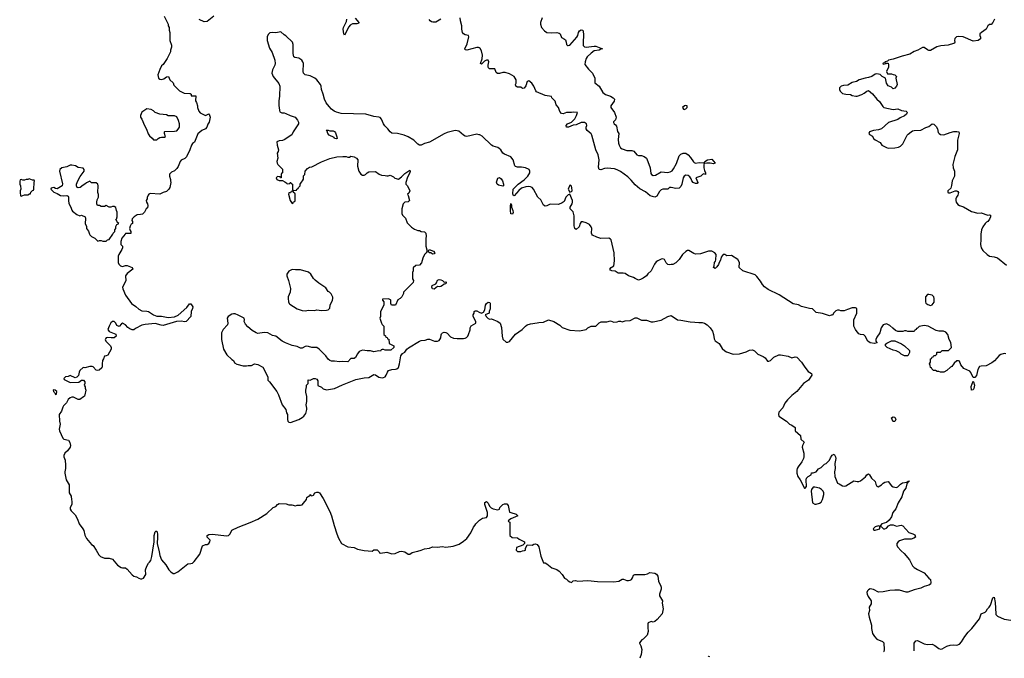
# Model space of a CAD drawing. Header units: inches. Extents: x 2528705 to 2676837, y 911742 to 1023252.
# Tile 113 of 143: x 2644372 to 2656433, y 914805 to 922625. Entities that reach past the tile are written whole.
import ezdxf

# ---------------------------------------------------------------- set-up
doc = ezdxf.new("R2010")
doc.units = ezdxf.units.IN
doc.header["$MEASUREMENT"] = 0
for name, color, linetype in [('C6941', 7, 'Continuous'), ('C6942', 7, 'Continuous'), ('C6951', 7, 'Continuous'), ('C6952', 7, 'Continuous')]:
    doc.layers.add(name, color=color, linetype=linetype)

msp = doc.modelspace()

# ---------------------------------------------------------------- linework, layer by layer
at = {"layer": 'C6941', "color": 5}
for points, elevation in [([(2645665, 920000), (2645625, 919950), (2645611, 919910), (2645612, 919872), (2645631, 919850), (2645631, 919830), (2645625, 919810), (2645585, 919750), (2645578, 919730), (2645578, 919650), (2645585, 919630), (2645605, 919610), (2645630, 919604), (2645670, 919616), (2645690, 919615), (2645751, 919591), (2645758, 919570), (2645690, 919517), (2645668, 919490), (2645671, 919429), (2645631, 919350), (2645635, 919330), (2645670, 919251), (2645740, 919150), (2645793, 919113), (2645830, 919079), (2645870, 919058), (2645930, 919056), (2645950, 919050), (2646011, 919010), (2646050, 918996), (2646110, 918994), (2646190, 918980), (2646270, 918985), (2646315, 919005), (2646420, 919100), (2646450, 919145), (2646470, 919145), (2646494, 919110), (2646490, 919090), (2646473, 919050), (2646468, 918990), (2646410, 918929), (2646393, 918927), (2646350, 918934), (2646291, 918929), (2646130, 918882), (2646104, 918884), (2646030, 918905), (2645908, 918892), (2645870, 918884), (2645790, 918844), (2645770, 918829), (2645749, 918829), (2645720, 918840), (2645696, 918856), (2645668, 918890), (2645633, 918907), (2645620, 918900), (2645590, 918869), (2645562, 918882), (2645549, 918910), (2645530, 918929), (2645510, 918929), (2645490, 918914), (2645467, 918870), (2645452, 918830), (2645466, 918806), (2645550, 918774), (2645552, 918750), (2645531, 918729), (2645491, 918729), (2645450, 918735), (2645431, 918729), (2645423, 918717), (2645421, 918710), (2645427, 918690), (2645485, 918630), (2645492, 918610), (2645492, 918592), (2645450, 918518), (2645430, 918508), (2645410, 918506), (2645398, 918470), (2645387, 918453), (2645381, 918410), (2645384, 918376), (2645377, 918363), (2645345, 918335), (2645330, 918329), (2645310, 918335), (2645270, 918375), (2645258, 918378), (2645230, 918379), (2645170, 918362), (2645150, 918366), (2645110, 918328), (2645101, 918310), (2645091, 918269), (2645073, 918247), (2645050, 918238), (2644990, 918268), (2644965, 918255), (2644934, 918250), (2644914, 918230), (2644918, 918218), (2644990, 918182), (2645095, 918185), (2645128, 918212), (2645154, 918210), (2645171, 918190), (2645171, 918169), (2645162, 918150), (2645172, 918130), (2645173, 918113), (2645182, 918090), (2645171, 918030), (2645166, 918014), (2645155, 918005), (2645110, 917974), (2645090, 917974), (2645030, 918002), (2645010, 918002), (2644990, 917995), (2644965, 917975), (2644945, 917935), (2644910, 917898), (2644900, 917880), (2644885, 917830), (2644856, 917790), (2644859, 917710), (2644867, 917670), (2644855, 917610), (2644859, 917590), (2644902, 917502), (2644914, 917490), (2644970, 917478), (2644987, 917447), (2644995, 917410), (2644990, 917390), (2644956, 917344), (2644923, 917317), (2644911, 917290), (2644912, 917270), (2644931, 917230), (2644935, 917170), (2644934, 917130), (2644923, 917090), (2644923, 917070), (2644941, 916990), (2644976, 916930), (2644978, 916830), (2645002, 916790), (2645005, 916745), (2645012, 916730), (2645012, 916690), (2644992, 916650), (2644992, 916630), (2645002, 916610), (2645050, 916562), (2645079, 916510), (2645099, 916450), (2645147, 916390), (2645156, 916370), (2645170, 916312), (2645191, 916270), (2645250, 916198), (2645270, 916185), (2645310, 916131), (2645343, 916070), (2645361, 916050), (2645410, 916031), (2645470, 916031), (2645510, 916018), (2645570, 915945), (2645616, 915916), (2645630, 915911), (2645670, 915911), (2645690, 915898), (2645750, 915825), (2645770, 915811), (2645802, 915802), (2645830, 915786), (2645850, 915778), (2645870, 915778), (2645890, 915786), (2645919, 915830), (2645915, 915890), (2645930, 915934), (2645948, 915970), (2645960, 915980), (2645977, 916003), (2645992, 916050), (2646001, 916130), (2646021, 916230), (2646020, 916310), (2646030, 916354), (2646040, 916360), (2646050, 916362), (2646058, 916330), (2646062, 916290), (2646054, 916210), (2646082, 916110), (2646090, 916062), (2646110, 916012), (2646161, 915950), (2646198, 915890), (2646223, 915863), (2646250, 915845), (2646270, 915845), (2646310, 915865), (2646430, 915961), (2646470, 915965), (2646490, 915971), (2646509, 915990), (2646578, 916082), (2646610, 916182), (2646650, 916198), (2646670, 916198), (2646689, 916211), (2646702, 916230), (2646704, 916250), (2646669, 916290), (2646668, 916310), (2646690, 916319), (2646730, 916323), (2646910, 916305), (2646931, 916309), (2646949, 916330), (2646970, 916375), (2647050, 916410), (2647194, 916466), (2647290, 916510), (2647401, 916579), (2647478, 916650), (2647510, 916665), (2647529, 916690), (2647550, 916701), (2647635, 916695), (2647670, 916685), (2647704, 916684), (2647750, 916672), (2647770, 916682), (2647810, 916678), (2647830, 916685), (2647850, 916705), (2647884, 916750), (2647890, 916772), (2647910, 916792), (2647926, 916794), (2647930, 916812), (2647938, 916798), (2647950, 916794), (2647970, 916802), (2647988, 916830), (2648010, 916841), (2648030, 916839), (2648045, 916830), (2648090, 916762), (2648170, 916602), (2648191, 916551), (2648223, 916430), (2648256, 916330), (2648277, 916277), (2648312, 916212), (2648390, 916171), (2648470, 916163), (2648510, 916143), (2648590, 916125), (2648690, 916118), (2648710, 916132), (2648750, 916132), (2648774, 916110), (2648778, 916098), (2648790, 916094), (2648870, 916106), (2648930, 916083), (2648970, 916088), (2649026, 916114), (2649050, 916115), (2649090, 916107), (2649130, 916081), (2649150, 916081), (2649181, 916099), (2649227, 916113), (2649250, 916115), (2649290, 916127), (2649330, 916146), (2649390, 916155), (2649430, 916171), (2649490, 916166), (2649546, 916174), (2649590, 916166), (2649683, 916177), (2649757, 916203), (2649810, 916238), (2649849, 916271), (2649898, 916342), (2649929, 916411), (2649949, 916431), (2649958, 916450), (2650000, 916494)], 40), ([(2645228, 920000), (2645232, 919992), (2645252, 919972), (2645294, 919950), (2645330, 919914), (2645350, 919922), (2645370, 919922), (2645390, 919912), (2645430, 919914), (2645449, 919931), (2645470, 919934), (2645512, 920000)], 40), ([(2649348, 920000), (2649351, 919990), (2649345, 919930), (2649348, 919850), (2649362, 919790), (2649352, 919770), (2649332, 919750), (2649310, 919706), (2649294, 919646), (2649270, 919618), (2649224, 919616), (2649193, 919587), (2649192, 919550), (2649182, 919530), (2649182, 919450), (2649194, 919430), (2649193, 919407), (2649074, 919290), (2649074, 919270), (2649064, 919256), (2649054, 919230), (2649034, 919210), (2649005, 919195), (2648974, 919130), (2648926, 919130), (2648918, 919150), (2648918, 919190), (2648915, 919195), (2648890, 919208), (2648818, 919202), (2648814, 919190), (2648832, 919170), (2648832, 919130), (2648792, 919050), (2648791, 918990), (2648785, 918970), (2648802, 918910), (2648812, 918892), (2648831, 918871), (2648834, 918770), (2648853, 918753), (2648858, 918738), (2648873, 918733), (2648878, 918718), (2648893, 918713), (2648898, 918658), (2648954, 918630), (2648954, 918610), (2648920, 918580), (2648850, 918578), (2648830, 918586), (2648810, 918586), (2648798, 918582), (2648790, 918566), (2648770, 918568), (2648710, 918559), (2648670, 918569), (2648630, 918569), (2648570, 918579), (2648530, 918562), (2648508, 918532), (2648485, 918490), (2648470, 918475), (2648430, 918475), (2648390, 918435), (2648330, 918439), (2648290, 918434), (2648230, 918444), (2648190, 918444), (2648169, 918450), (2648149, 918469), (2648122, 918510), (2648039, 918590), (2648010, 918609), (2647950, 918609), (2647910, 918624), (2647890, 918626), (2647870, 918623), (2647830, 918601), (2647810, 918604), (2647770, 918622), (2647710, 918634), (2647629, 918669), (2647589, 918689), (2647510, 918749), (2647470, 918759), (2647412, 918792), (2647365, 918795), (2647290, 918782), (2647269, 918789), (2647219, 918819), (2647165, 918865), (2647138, 918898), (2647123, 918930), (2647126, 918950), (2647121, 918970), (2647050, 919007), (2647010, 919022), (2646990, 919024), (2646970, 919019), (2646925, 918990), (2646913, 918970), (2646923, 918910), (2646917, 918890), (2646863, 918830), (2646844, 918790), (2646842, 918710), (2646870, 918592), (2646910, 918522), (2646970, 918462), (2646990, 918452), (2647005, 918425), (2647030, 918405), (2647110, 918385), (2647150, 918385), (2647170, 918391), (2647210, 918392), (2647250, 918411), (2647290, 918402), (2647351, 918371), (2647411, 918251), (2647412, 918210), (2647431, 918191), (2647521, 918070), (2647541, 918030), (2647586, 917910), (2647632, 917850), (2647642, 917810), (2647652, 917790), (2647652, 917730), (2647658, 917710), (2647670, 917698), (2647690, 917691), (2647790, 917731), (2647830, 917753), (2647853, 917770), (2647876, 917804), (2647890, 917850), (2647889, 917869), (2647881, 917910), (2647889, 917950), (2647889, 918010), (2647876, 918064), (2647875, 918090), (2647886, 918130), (2647886, 918150), (2647906, 918170), (2647906, 918214), (2647930, 918212), (2647970, 918231), (2647990, 918231), (2648010, 918222), (2648024, 918204), (2648022, 918150), (2648025, 918145), (2648070, 918125), (2648090, 918106), (2648130, 918091), (2648230, 918110), (2648325, 918155), (2648490, 918218), (2648590, 918239), (2648650, 918245), (2648710, 918280), (2648730, 918275), (2648772, 918248), (2648810, 918240), (2648830, 918243), (2648847, 918253), (2648861, 918270), (2648876, 918310), (2648890, 918331), (2648930, 918343), (2648974, 918346), (2648990, 918351), (2649010, 918367), (2649025, 918410), (2649042, 918510), (2649062, 918538), (2649090, 918552), (2649115, 918590), (2649133, 918607), (2649270, 918687), (2649290, 918695), (2649339, 918701), (2649370, 918711), (2649390, 918711), (2649454, 918690), (2649490, 918687), (2649510, 918698), (2649519, 918710), (2649529, 918730), (2649534, 918766), (2649540, 918780), (2649550, 918792), (2649570, 918798), (2649590, 918796), (2649610, 918786), (2649650, 918743), (2649686, 918726), (2649730, 918719), (2649810, 918720), (2649830, 918725), (2649846, 918734), (2649861, 918750), (2649870, 918770), (2649888, 918828), (2649888, 918852), (2649902, 918878), (2649958, 918910), (2649958, 918930), (2649928, 918990), (2649928, 919010), (2649938, 919030), (2649938, 919050), (2649950, 919058), (2649970, 919058), (2650000, 919045)], 60)]:
    msp.add_lwpolyline(points, dxfattribs=dict(at, elevation=elevation))
for points, elevation in [([(2649430, 919755), (2649410, 919769), (2649389, 919769), (2649378, 919790), (2649389, 919811), (2649442, 919790), (2649458, 919770), (2649450, 919758)], 60), ([(2647710, 919565), (2647670, 919545), (2647644, 919510), (2647644, 919490), (2647665, 919430), (2647688, 919332), (2647684, 919290), (2647662, 919230), (2647659, 919210), (2647663, 919170), (2647671, 919150), (2647680, 919140), (2647770, 919083), (2647830, 919062), (2647870, 919060), (2647910, 919067), (2647983, 919063), (2648010, 919071), (2648070, 919064), (2648130, 919067), (2648149, 919071), (2648170, 919094), (2648174, 919130), (2648202, 919190), (2648209, 919210), (2648208, 919228), (2648188, 919268), (2648168, 919288), (2648150, 919298), (2648120, 919340), (2648099, 919359), (2648037, 919397), (2647990, 919434), (2647970, 919455), (2647939, 919510), (2647910, 919535), (2647810, 919562), (2647750, 919560)], 60), ([(2649570, 919412), (2649590, 919414), (2649594, 919410), (2649591, 919389), (2649570, 919388), (2649551, 919369), (2649530, 919359), (2649510, 919355), (2649490, 919358), (2649450, 919324), (2649429, 919330), (2649419, 919350), (2649424, 919370), (2649469, 919391), (2649479, 919401), (2649490, 919434), (2649510, 919442), (2649530, 919438), (2649551, 919431)], 60), ([(2644786, 918094), (2644782, 918090), (2644785, 918070), (2644798, 918058), (2644810, 918034), (2644822, 918038), (2644826, 918070), (2644806, 918090)], 40)]:
    msp.add_lwpolyline(points, close=True, dxfattribs=dict(at, elevation=elevation))
at = {"layer": 'C6942', "color": 5}
for points, elevation in [([(2646142, 922670), (2646192, 922572), (2646192, 922550), (2646202, 922530), (2646204, 922496), (2646212, 922468), (2646212, 922370), (2646231, 922311), (2646232, 922290), (2646218, 922250), (2646218, 922230), (2646178, 922150), (2646130, 922078), (2646110, 922058), (2646087, 922013), (2646066, 921950), (2646071, 921910), (2646090, 921896), (2646110, 921891), (2646138, 921902), (2646170, 921925), (2646194, 921930), (2646212, 921890), (2646251, 921851), (2646262, 921822), (2646330, 921752), (2646385, 921725), (2646460, 921720), (2646472, 921712), (2646474, 921694), (2646530, 921692), (2646526, 921630), (2646538, 921610), (2646551, 921570), (2646551, 921550), (2646566, 921506), (2646584, 921484), (2646647, 921453), (2646690, 921472), (2646694, 921470), (2646705, 921430), (2646691, 921370), (2646675, 921345), (2646665, 921310), (2646650, 921289), (2646602, 921270), (2646554, 921226), (2646515, 921125), (2646490, 921108), (2646478, 921090), (2646456, 921030), (2646414, 920946), (2646394, 920926), (2646350, 920904), (2646336, 920890), (2646314, 920826), (2646298, 920802), (2646270, 920775), (2646230, 920758), (2646206, 920734), (2646205, 920710), (2646218, 920670), (2646218, 920650), (2646225, 920630), (2646211, 920570), (2646198, 920550), (2646170, 920522), (2646130, 920509), (2646090, 920489), (2645970, 920495), (2645952, 920488), (2645944, 920476), (2645933, 920447), (2645932, 920430), (2645922, 920410), (2645925, 920390), (2645938, 920370), (2645942, 920350), (2645938, 920322), (2645922, 920310), (2645902, 920270), (2645875, 920245), (2645850, 920238), (2645810, 920235), (2645774, 920210), (2645750, 920186), (2645745, 920165), (2645752, 920152), (2645754, 920130), (2645738, 920122), (2645724, 920096), (2645718, 920070), (2645724, 920044), (2645732, 920030), (2645732, 920008), (2645670, 920006), (2645665, 920000)], 40), ([(2646750, 922669), (2646670, 922602), (2646630, 922598), (2646570, 922626)], 40), ([(2648483, 922643), (2648528, 922590), (2648521, 922579), (2648505, 922575), (2648450, 922574), (2648421, 922559), (2648403, 922537), (2648350, 922434), (2648341, 922450), (2648335, 922510), (2648338, 922530), (2648376, 922604), (2648381, 922630)], 40), ([(2650000, 922279), (2649990, 922283), (2649970, 922284), (2649850, 922253), (2649830, 922257), (2649826, 922270), (2649854, 922330), (2649875, 922415), (2649868, 922430), (2649830, 922438), (2649810, 922451), (2649794, 922470), (2649787, 922507), (2649788, 922550), (2649771, 922610), (2649767, 922647)], 40), ([(2649531, 922630), (2649470, 922596), (2649434, 922594), (2649418, 922598), (2649398, 922610), (2649389, 922629)], 40), ([(2650000, 921217), (2649970, 921224), (2649850, 921196), (2649830, 921199), (2649810, 921209), (2649750, 921260), (2649710, 921267), (2649690, 921265), (2649610, 921243), (2649573, 921227), (2649390, 921127), (2649330, 921110), (2649290, 921090), (2649270, 921089), (2649250, 921101), (2649199, 921150), (2649130, 921191), (2649082, 921210), (2648998, 921230), (2648930, 921234), (2648911, 921251), (2648882, 921290), (2648845, 921325), (2648829, 921349), (2648805, 921405), (2648786, 921426), (2648773, 921433), (2648710, 921439), (2648610, 921470), (2648310, 921476), (2648252, 921492), (2648225, 921505), (2648190, 921529), (2648162, 921562), (2648128, 921608), (2648105, 921650), (2648091, 921711), (2648067, 921770), (2648063, 921810), (2648056, 921830), (2648013, 921890), (2647989, 921910), (2647930, 921938), (2647870, 921949), (2647849, 921969), (2647844, 921990), (2647849, 922089), (2647842, 922110), (2647828, 922130), (2647790, 922155), (2647743, 922163), (2647729, 922170), (2647723, 922210), (2647722, 922322), (2647714, 922350), (2647630, 922429), (2647610, 922439), (2647570, 922477), (2647510, 922465), (2647470, 922469), (2647437, 922463), (2647416, 922444), (2647405, 922415), (2647402, 922370), (2647430, 922276), (2647463, 922223), (2647498, 922130), (2647502, 922090), (2647499, 922070), (2647467, 922010), (2647461, 921970), (2647476, 921930), (2647545, 921845), (2647558, 921810), (2647556, 921690), (2647546, 921630), (2647545, 921570), (2647552, 921550), (2647553, 921513), (2647558, 921498), (2647585, 921485), (2647610, 921485), (2647630, 921478), (2647685, 921450), (2647745, 921430), (2647776, 921396), (2647786, 921370), (2647786, 921350), (2647723, 921250), (2647706, 921214), (2647610, 921153), (2647590, 921145), (2647550, 921142), (2647522, 921130), (2647526, 921090), (2647541, 921030), (2647538, 921010), (2647527, 920990), (2647535, 920930), (2647523, 920890), (2647526, 920866), (2647532, 920850), (2647590, 920794), (2647592, 920770), (2647592, 920750), (2647578, 920742), (2647574, 920730), (2647573, 920687), (2647567, 920687), (2647562, 920702), (2647530, 920706), (2647514, 920690), (2647522, 920670), (2647550, 920654), (2647590, 920654), (2647620, 920640), (2647644, 920624), (2647650, 920614), (2647682, 920618), (2647686, 920630), (2647692, 920632), (2647698, 920618), (2647714, 920610), (2647714, 920550), (2647718, 920538), (2647730, 920534), (2647762, 920538), (2647766, 920550), (2647782, 920558), (2647786, 920570), (2647806, 920590), (2647806, 920610), (2647823, 920637), (2647838, 920650), (2647848, 920672), (2647849, 920711), (2647866, 920730), (2647868, 920770), (2647896, 920804), (2647923, 920817), (2647950, 920822), (2648070, 920886), (2648170, 920926), (2648256, 920944), (2648330, 920951), (2648371, 920951), (2648390, 920942), (2648410, 920942), (2648428, 920952), (2648449, 920951), (2648470, 920946), (2648498, 920930), (2648512, 920910), (2648511, 920830), (2648525, 920770), (2648550, 920732), (2648570, 920722), (2648590, 920722), (2648609, 920731), (2648628, 920750), (2648650, 920762), (2648730, 920765), (2648774, 920734), (2648802, 920722), (2648850, 920718), (2648870, 920712), (2648887, 920713), (2648910, 920722), (2648950, 920702), (2648966, 920686), (2649010, 920672), (2649050, 920701), (2649090, 920741), (2649150, 920782), (2649156, 920770), (2649151, 920749), (2649124, 920696), (2649102, 920630), (2649102, 920610), (2649122, 920590), (2649151, 920531), (2649138, 920502), (2649122, 920490), (2649132, 920472), (2649145, 920410), (2649130, 920395), (2649091, 920389), (2649071, 920369), (2649052, 920308), (2649051, 920250), (2649062, 920230), (2649096, 920196), (2649118, 920138), (2649170, 920085), (2649210, 920058), (2649250, 920042), (2649270, 920042), (2649290, 920032), (2649330, 920026), (2649346, 920010), (2649348, 920000)], 60), ([(2645512, 920000), (2645518, 920010), (2645538, 920030), (2645538, 920050), (2645548, 920070), (2645549, 920091), (2645562, 920118), (2645586, 920130), (2645567, 920147), (2645562, 920162), (2645548, 920170), (2645558, 920182), (2645568, 920210), (2645568, 920270), (2645558, 920290), (2645550, 920326), (2645530, 920338), (2645510, 920338), (2645490, 920328), (2645470, 920328), (2645430, 920348), (2645410, 920338), (2645370, 920338), (2645350, 920348), (2645326, 920350), (2645318, 920370), (2645318, 920390), (2645323, 920417), (2645338, 920450), (2645336, 920484), (2645329, 920510), (2645335, 920590), (2645328, 920610), (2645310, 920628), (2645253, 920627), (2645230, 920646), (2645190, 920628), (2645171, 920609), (2645150, 920599), (2645111, 920569), (2645090, 920564), (2645078, 920570), (2645069, 920589), (2645069, 920609), (2645085, 920650), (2645114, 920706), (2645161, 920770), (2645162, 920790), (2645150, 920808), (2645090, 920815), (2645054, 920834), (2645010, 920842), (2644990, 920842), (2644950, 920824), (2644890, 920809), (2644865, 920790), (2644858, 920770), (2644895, 920615), (2644892, 920590), (2644830, 920555), (2644810, 920558), (2644790, 920568), (2644773, 920567), (2644758, 920562), (2644754, 920550), (2644790, 920512), (2644830, 920498), (2644870, 920471), (2644910, 920467), (2644950, 920471), (2644965, 920465), (2644971, 920451), (2644968, 920410), (2644974, 920374), (2644999, 920330), (2645010, 920292), (2645019, 920279), (2645070, 920238), (2645110, 920225), (2645130, 920232), (2645172, 920210), (2645178, 920190), (2645172, 920130), (2645191, 920091), (2645192, 920070), (2645215, 920035), (2645228, 920000)], 40)]:
    msp.add_lwpolyline(points, dxfattribs=dict(at, elevation=elevation))
for points, elevation in [([(2645930, 921534), (2645868, 921492), (2645851, 921450), (2645852, 921430), (2645868, 921408), (2645899, 921330), (2645925, 921285), (2645946, 921226), (2645961, 921201), (2645994, 921174), (2646010, 921152), (2646050, 921152), (2646068, 921170), (2646090, 921181), (2646110, 921186), (2646150, 921185), (2646158, 921190), (2646147, 921233), (2646146, 921250), (2646150, 921254), (2646270, 921258), (2646295, 921265), (2646315, 921285), (2646328, 921310), (2646328, 921350), (2646318, 921390), (2646295, 921435), (2646270, 921446), (2646190, 921448), (2646170, 921458), (2646090, 921468), (2646030, 921489), (2646010, 921509), (2645984, 921524)], 40), ([(2648170, 921262), (2648210, 921262), (2648230, 921254), (2648240, 921240), (2648258, 921190), (2648262, 921170), (2648250, 921164), (2648230, 921169), (2648222, 921182), (2648164, 921210), (2648145, 921230), (2648138, 921258), (2648126, 921274), (2648152, 921272)], 60), ([(2644490, 920678), (2644472, 920668), (2644450, 920668), (2644430, 920658), (2644410, 920658), (2644390, 920666), (2644378, 920662), (2644373, 920647), (2644372, 920610), (2644382, 920590), (2644385, 920550), (2644378, 920530), (2644378, 920510), (2644382, 920470), (2644390, 920462), (2644430, 920482), (2644470, 920482), (2644494, 920494), (2644506, 920494), (2644510, 920514), (2644530, 920534), (2644542, 920538), (2644546, 920550), (2644548, 920632), (2644555, 920650), (2644550, 920658), (2644530, 920658)], 40), ([(2647710, 920526), (2647698, 920522), (2647690, 920506), (2647670, 920506), (2647666, 920490), (2647687, 920410), (2647710, 920374), (2647722, 920378), (2647727, 920393), (2647742, 920398), (2647746, 920410), (2647746, 920490), (2647742, 920502), (2647727, 920507), (2647722, 920522)], 60)]:
    msp.add_lwpolyline(points, close=True, dxfattribs=dict(at, elevation=elevation))
at = {"layer": 'C6951', "color": 5}
for points, elevation in [([(2656450, 918535), (2656430, 918536), (2656390, 918526), (2656370, 918513), (2656313, 918447), (2656279, 918421), (2656210, 918386), (2656150, 918383), (2656130, 918377), (2656110, 918342), (2656090, 918269), (2656070, 918245), (2656050, 918242), (2656023, 918303), (2656010, 918322), (2655935, 918355), (2655900, 918400), (2655882, 918442), (2655870, 918446), (2655850, 918446), (2655820, 918420), (2655790, 918378), (2655774, 918370), (2655730, 918328), (2655690, 918308), (2655650, 918309), (2655630, 918318), (2655610, 918318), (2655590, 918328), (2655566, 918330), (2655546, 918350), (2655542, 918362), (2655527, 918367), (2655526, 918390), (2655518, 918410), (2655527, 918433), (2655528, 918472), (2655542, 918478), (2655550, 918494), (2655562, 918498), (2655570, 918514), (2655590, 918514), (2655606, 918530), (2655606, 918550), (2655610, 918554), (2655650, 918554), (2655672, 918572), (2655747, 918573), (2655786, 918610), (2655778, 918670), (2655758, 918710), (2655742, 918770), (2655718, 918798), (2655689, 918809), (2655630, 918809), (2655597, 918817), (2655498, 918870), (2655450, 918879), (2655390, 918866), (2655370, 918846), (2655358, 918842), (2655354, 918830), (2655338, 918822), (2655330, 918806), (2655250, 918808), (2655230, 918815), (2655210, 918815), (2655190, 918808), (2655130, 918808), (2655100, 918820), (2655066, 918846), (2655030, 918882), (2654990, 918902), (2654950, 918888), (2654925, 918850), (2654906, 918790), (2654870, 918738), (2654858, 918710), (2654858, 918690), (2654872, 918670), (2654870, 918666), (2654842, 918658), (2654790, 918669), (2654762, 918690), (2654730, 918748), (2654710, 918766), (2654670, 918768), (2654650, 918778), (2654620, 918820), (2654608, 918830), (2654588, 918870), (2654588, 918950), (2654628, 919030), (2654626, 919090), (2654610, 919098), (2654570, 919095), (2654510, 919078), (2654470, 919058), (2654430, 919058), (2654410, 919068), (2654390, 919068), (2654370, 919058), (2654345, 919035), (2654330, 919008), (2654313, 919007), (2654290, 918998), (2654206, 919026), (2654130, 919039), (2654084, 919084), (2654047, 919087), (2653950, 919113), (2653910, 919133), (2653846, 919146), (2653675, 919255), (2653541, 919321), (2653495, 919355), (2653470, 919384), (2653445, 919425), (2653400, 919480), (2653379, 919499), (2653229, 919549), (2653186, 919590), (2653189, 919650), (2653170, 919688), (2653090, 919736), (2653035, 919735), (2653010, 919749), (2652990, 919749), (2652965, 919715), (2652958, 919682), (2652938, 919650), (2652930, 919628), (2652910, 919598), (2652890, 919578), (2652869, 919590), (2652878, 919610), (2652882, 919650), (2652894, 919666), (2652897, 919683), (2652902, 919750), (2652888, 919770), (2652850, 919789), (2652810, 919789), (2652710, 919759), (2652650, 919755), (2652630, 919762), (2652570, 919798), (2652550, 919798), (2652530, 919788), (2652491, 919750), (2652451, 919690), (2652410, 919648), (2652371, 919629), (2652350, 919629), (2652330, 919622), (2652310, 919628), (2652289, 919649), (2652270, 919688), (2652250, 919695), (2652230, 919694), (2652190, 919674), (2652170, 919659), (2652148, 919632), (2652105, 919550), (2652067, 919513), (2652050, 919489), (2652010, 919459), (2651978, 919442), (2651950, 919435), (2651910, 919454), (2651890, 919469), (2651829, 919489), (2651790, 919515), (2651763, 919523), (2651703, 919523), (2651665, 919545), (2651626, 919550), (2651610, 919558), (2651602, 919570), (2651619, 919590), (2651650, 919612), (2651658, 919670), (2651652, 919770), (2651618, 919930), (2651610, 919939), (2651590, 919950), (2651490, 919944), (2651440, 919960), (2651387, 919987), (2651382, 920000)], 60), ([(2656145, 920000), (2656143, 919990), (2656147, 919930), (2656141, 919870), (2656151, 919830), (2656170, 919798), (2656222, 919750), (2656251, 919731), (2656310, 919721), (2656348, 919708), (2656458, 919618)], 60), ([(2650000, 919045), (2650030, 919032), (2650055, 919045), (2650069, 919071), (2650076, 919130), (2650090, 919151), (2650110, 919165), (2650130, 919162), (2650135, 919155), (2650135, 919085), (2650122, 919050), (2650122, 919030), (2650074, 919010), (2650082, 919002), (2650085, 918990), (2650110, 918966), (2650130, 918958), (2650150, 918962), (2650230, 918931), (2650258, 918910), (2650275, 918855), (2650281, 918750), (2650291, 918711), (2650330, 918678), (2650350, 918676), (2650370, 918686), (2650445, 918775), (2650527, 918833), (2650567, 918873), (2650589, 918890), (2650630, 918900), (2650710, 918911), (2650730, 918918), (2650790, 918919), (2650850, 918951), (2650914, 918930), (2650990, 918886), (2651017, 918857), (2651110, 918822), (2651230, 918813), (2651309, 918831), (2651330, 918851), (2651370, 918872), (2651430, 918874), (2651470, 918914), (2651496, 918924), (2651564, 918924), (2651610, 918938), (2651650, 918922), (2651690, 918925), (2651710, 918932), (2651730, 918932), (2651750, 918925), (2651790, 918938), (2651850, 918942), (2651910, 918972), (2651930, 918972), (2651990, 918945), (2652050, 918945), (2652106, 918926), (2652130, 918926), (2652230, 918946), (2652310, 918991), (2652350, 919001), (2652430, 918951), (2652470, 918947), (2652585, 918925), (2652643, 918923), (2652690, 918916), (2652730, 918918), (2652762, 918910), (2652792, 918890), (2652830, 918852), (2652858, 918810), (2652871, 918771), (2652878, 918718), (2652892, 918692), (2652905, 918685), (2652938, 918658), (2652977, 918597), (2653008, 918568), (2653030, 918556), (2653110, 918531), (2653188, 918532), (2653270, 918558), (2653310, 918578), (2653350, 918582), (2653371, 918571), (2653414, 918530), (2653480, 918500), (2653504, 918484), (2653530, 918442), (2653550, 918442), (2653570, 918452), (2653610, 918492), (2653670, 918522), (2653690, 918522), (2653784, 918504), (2653830, 918485), (2653870, 918498), (2653890, 918492), (2653950, 918431), (2653988, 918368), (2654030, 918318), (2654071, 918291), (2654074, 918270), (2654036, 918210), (2653971, 918169), (2653891, 918070), (2653830, 918022), (2653776, 917970), (2653746, 917930), (2653718, 917870), (2653670, 917818), (2653666, 917790), (2653672, 917770), (2653765, 917710), (2653802, 917670), (2653830, 917658), (2653872, 917630), (2653872, 917590), (2653935, 917535), (2653942, 917490), (2653982, 917450), (2653962, 917410), (2653958, 917390), (2653978, 917318), (2653976, 917270), (2653971, 917250), (2653951, 917210), (2653906, 917150), (2653896, 917130), (2653891, 917109), (2653891, 917071), (2653905, 917030), (2653932, 916990), (2653985, 916890), (2653992, 916888), (2654009, 916910), (2654005, 916990), (2654010, 917012), (2654029, 917031), (2654066, 917050), (2654070, 917074), (2654090, 917074), (2654126, 917090), (2654156, 917124), (2654190, 917142), (2654230, 917182), (2654250, 917192), (2654290, 917231), (2654302, 917258), (2654326, 917294), (2654350, 917305), (2654366, 917270), (2654369, 917250), (2654358, 917190), (2654362, 917130), (2654351, 917090), (2654355, 917030), (2654391, 916951), (2654410, 916943), (2654450, 916915), (2654470, 916911), (2654490, 916915), (2654590, 916979), (2654630, 916971), (2654650, 916971), (2654670, 916979), (2654733, 917027), (2654750, 917052), (2654770, 917062), (2654782, 917050), (2654805, 917010), (2654851, 916971), (2654858, 916938), (2654870, 916914), (2654886, 916906), (2654929, 916931), (2654948, 916950), (2654970, 916961), (2655010, 916971), (2655050, 916918), (2655070, 916906), (2655110, 916896), (2655130, 916906), (2655162, 916938), (2655187, 916953), (2655238, 916962), (2655253, 916973), (2655272, 916972), (2655252, 916968), (2655252, 916952), (2655240, 916940), (2655226, 916890), (2655196, 916850), (2655178, 916782), (2655133, 916707), (2655103, 916637), (2655068, 916590), (2655050, 916538), (2655022, 916498), (2654991, 916469), (2654934, 916450), (2654914, 916430), (2654918, 916418), (2654930, 916414), (2654952, 916392), (2654970, 916391), (2654990, 916398), (2655013, 916427), (2655039, 916441), (2655070, 916441), (2655110, 916421), (2655170, 916437), (2655190, 916427), (2655264, 916344), (2655312, 916330), (2655336, 916316), (2655345, 916290), (2655326, 916274), (2655290, 916265), (2655210, 916265), (2655150, 916244), (2655131, 916230), (2655118, 916210), (2655118, 916190), (2655125, 916170), (2655170, 916121), (2655206, 916090), (2655270, 916011), (2655310, 915938), (2655330, 915916), (2655370, 915891), (2655450, 915850), (2655510, 915785), (2655530, 915771), (2655534, 915730), (2655527, 915713), (2655510, 915699), (2655450, 915684), (2655410, 915664), (2655330, 915644), (2655250, 915615), (2655230, 915615), (2655150, 915639), (2655090, 915641), (2655030, 915637), (2654950, 915619), (2654890, 915613), (2654830, 915649), (2654790, 915656), (2654770, 915645), (2654755, 915630), (2654747, 915610), (2654751, 915590), (2654763, 915563), (2654801, 915510), (2654801, 915470), (2654778, 915430), (2654782, 915390), (2654771, 915349), (2654776, 915310), (2654806, 915210), (2654807, 915170), (2654819, 915110), (2654841, 915070), (2654870, 915039), (2654942, 915010), (2654955, 914995), (2654961, 914910), (2654958, 914890), (2654959, 914885)], 60), ([(2650000, 916494), (2650003, 916497), (2650040, 916520), (2650090, 916531), (2650104, 916550), (2650103, 916590), (2650070, 916690), (2650070, 916711), (2650090, 916723), (2650110, 916706), (2650127, 916667), (2650147, 916647), (2650170, 916635), (2650230, 916623), (2650248, 916630), (2650253, 916650), (2650290, 916687), (2650310, 916697), (2650337, 916697), (2650354, 916674), (2650370, 916594), (2650390, 916592), (2650454, 916570), (2650474, 916550), (2650387, 916513), (2650354, 916490), (2650358, 916478), (2650374, 916470), (2650374, 916310), (2650404, 916284), (2650470, 916278), (2650490, 916262), (2650554, 916230), (2650554, 916210), (2650534, 916190), (2650458, 916162), (2650454, 916130), (2650470, 916114), (2650510, 916114), (2650530, 916122), (2650556, 916124), (2650566, 916130), (2650566, 916150), (2650590, 916194), (2650650, 916192), (2650670, 916202), (2650690, 916205), (2650710, 916198), (2650731, 916170), (2650755, 916055), (2650790, 915974), (2650810, 915972), (2650830, 915962), (2650890, 915911), (2650950, 915891), (2650982, 915870), (2651018, 915830), (2651046, 915786), (2651070, 915772), (2651090, 915752), (2651110, 915742), (2651130, 915734), (2651150, 915752), (2651182, 915758), (2651210, 915751), (2651330, 915758), (2651450, 915745), (2651650, 915742), (2651710, 915751), (2651750, 915775), (2651770, 915775), (2651810, 915757), (2651830, 915757), (2651850, 915761), (2651864, 915770), (2651879, 915790), (2651890, 915822), (2651906, 915830), (2652030, 915832), (2652061, 915839), (2652090, 915855), (2652150, 915846), (2652174, 915834), (2652187, 915810), (2652196, 915750), (2652227, 915690), (2652230, 915674), (2652231, 915650), (2652207, 915590), (2652207, 915570), (2652245, 915510), (2652242, 915478), (2652254, 915410), (2652241, 915350), (2652181, 915279), (2652150, 915255), (2652130, 915249), (2652106, 915254), (2652070, 915238), (2652065, 915225), (2652065, 915165), (2652071, 915150), (2652071, 915131), (2652056, 915090), (2652050, 915078), (2652010, 915038), (2651994, 915030), (2651964, 914996), (2651962, 914990), (2651979, 914959), (2651991, 914911), (2651983, 914850), (2651970, 914805)], 40), ([(2655330, 914895), (2655330, 914990), (2655350, 915019), (2655370, 915021), (2655450, 914980), (2655490, 914975), (2655550, 914979), (2655583, 914963), (2655630, 914924), (2655650, 914917), (2655670, 914919), (2655730, 914954), (2655770, 914967), (2655810, 914971), (2655850, 914966), (2655883, 914977), (2655910, 915005), (2655949, 915071), (2655990, 915125), (2656034, 915170), (2656129, 915290), (2656149, 915350), (2656198, 915370), (2656210, 915382), (2656225, 915410), (2656247, 915433), (2656263, 915457), (2656290, 915545), (2656310, 915554), (2656322, 915490), (2656327, 915350), (2656330, 915341), (2656350, 915319), (2656430, 915283), (2656514, 915270)], 60), ([(2652806, 914828), (2652810, 914831), (2652820, 914828)], 40)]:
    msp.add_lwpolyline(points, dxfattribs=dict(at, elevation=elevation))
at = {"layer": 'C6951', "color": 5, "elevation": 60}
for points in [[(2655510, 919261), (2655490, 919259), (2655467, 919230), (2655466, 919170), (2655470, 919154), (2655497, 919137), (2655530, 919125), (2655550, 919132), (2655573, 919167), (2655575, 919210), (2655569, 919230), (2655548, 919250)], [(2655210, 918508), (2655170, 918528), (2655150, 918548), (2655106, 918570), (2655070, 918579), (2654998, 918610), (2654978, 918630), (2654978, 918650), (2654995, 918665), (2655050, 918692), (2655090, 918692), (2655175, 918655), (2655210, 918632), (2655270, 918574), (2655271, 918550), (2655250, 918508)], [(2656030, 918089), (2656025, 918135), (2656050, 918198), (2656056, 918190), (2656067, 918150), (2656060, 918110), (2656050, 918093)], [(2655070, 917706), (2655066, 917710), (2655050, 917751), (2655070, 917762), (2655090, 917758), (2655102, 917730), (2655090, 917706)], [(2654110, 916902), (2654090, 916899), (2654071, 916870), (2654067, 916850), (2654083, 916710), (2654111, 916691), (2654130, 916691), (2654170, 916705), (2654190, 916715), (2654207, 916750), (2654220, 916810), (2654220, 916830), (2654213, 916850), (2654193, 916873), (2654169, 916889)], [(2654890, 916426), (2654850, 916415), (2654825, 916390), (2654833, 916373), (2654850, 916372), (2654890, 916385), (2654906, 916390), (2654906, 916410), (2654902, 916422)]]:
    msp.add_lwpolyline(points, close=True, dxfattribs=at)
at = {"layer": 'C6952', "color": 5}
for points, elevation in [([(2650771, 922649), (2650751, 922590), (2650751, 922570), (2650765, 922530), (2650801, 922490), (2650830, 922467), (2650890, 922462), (2650950, 922467), (2650979, 922459), (2650991, 922450), (2651008, 922408), (2651047, 922387), (2651057, 922377), (2651067, 922350), (2651070, 922322), (2651082, 922310), (2651090, 922308), (2651110, 922315), (2651197, 922410), (2651210, 922430), (2651217, 922470), (2651230, 922488), (2651250, 922502), (2651270, 922497), (2651278, 922450), (2651273, 922333), (2651276, 922310), (2651290, 922291), (2651310, 922289), (2651410, 922302), (2651430, 922299), (2651512, 922270), (2651490, 922265), (2651470, 922250), (2651410, 922243), (2651370, 922217), (2651323, 922170), (2651310, 922150), (2651297, 922110), (2651296, 922076), (2651341, 922021), (2651390, 921970), (2651415, 921910), (2651417, 921850), (2651471, 921810), (2651513, 921733), (2651548, 921708), (2651610, 921690), (2651641, 921670), (2651656, 921650), (2651654, 921626), (2651612, 921570), (2651612, 921550), (2651656, 921490), (2651677, 921430), (2651670, 921398), (2651647, 921373), (2651646, 921366), (2651652, 921350), (2651670, 921338), (2651682, 921322), (2651695, 921255), (2651711, 921230), (2651704, 921156), (2651708, 921112), (2651713, 921090), (2651730, 921057), (2651750, 921045), (2651810, 921025), (2651870, 921025), (2651894, 921014), (2651930, 920970), (2651950, 920963), (2651990, 920963), (2652021, 920950), (2652048, 920930), (2652067, 920890), (2652095, 920810), (2652102, 920742), (2652109, 920729), (2652130, 920716), (2652159, 920721), (2652230, 920761), (2652310, 920755), (2652339, 920761), (2652365, 920775), (2652382, 920798), (2652418, 920862), (2652450, 920959), (2652470, 920978), (2652498, 920990), (2652530, 920990), (2652562, 920970), (2652590, 920938), (2652624, 920884), (2652635, 920875), (2652650, 920870), (2652696, 920876), (2652749, 920871), (2652760, 920880), (2652764, 920890), (2652798, 920910), (2652850, 920916), (2652891, 920869), (2652870, 920858), (2652829, 920869), (2652790, 920869), (2652758, 920862), (2652751, 920849), (2652751, 920810), (2652759, 920779), (2652774, 920750), (2652771, 920730), (2652750, 920738), (2652734, 920730), (2652725, 920715), (2652714, 920710), (2652654, 920690), (2652678, 920630), (2652670, 920618), (2652650, 920619), (2652621, 920630), (2652605, 920650), (2652598, 920678), (2652582, 920702), (2652559, 920719), (2652530, 920721), (2652510, 920707), (2652498, 920690), (2652483, 920610), (2652470, 920581), (2652450, 920560), (2652410, 920557), (2652351, 920569), (2652331, 920569), (2652310, 920549), (2652250, 920550), (2652230, 920541), (2652210, 920520), (2652178, 920462), (2652150, 920451), (2652096, 920470), (2652039, 920519), (2651970, 920553), (2651910, 920603), (2651861, 920661), (2651820, 920700), (2651730, 920767), (2651690, 920788), (2651657, 920797), (2651570, 920807), (2651536, 920804), (2651490, 920787), (2651470, 920789), (2651460, 920820), (2651469, 920910), (2651458, 920970), (2651428, 921030), (2651380, 921210), (2651370, 921227), (2651325, 921270), (2651312, 921290), (2651312, 921310), (2651318, 921330), (2651314, 921350), (2651290, 921365), (2651267, 921367), (2651250, 921364), (2651190, 921339), (2651150, 921332), (2651096, 921310), (2651068, 921310), (2651065, 921330), (2651084, 921350), (2651130, 921371), (2651170, 921411), (2651193, 921450), (2651206, 921490), (2651150, 921494), (2651130, 921489), (2651071, 921489), (2651030, 921474), (2651010, 921475), (2650990, 921502), (2650970, 921550), (2650942, 921582), (2650929, 921629), (2650889, 921669), (2650886, 921686), (2650810, 921695), (2650703, 921743), (2650693, 921753), (2650669, 921810), (2650646, 921846), (2650610, 921875), (2650590, 921869), (2650570, 921815), (2650550, 921788), (2650530, 921782), (2650510, 921797), (2650470, 921799), (2650449, 921810), (2650445, 921830), (2650452, 921848), (2650455, 921890), (2650428, 921930), (2650370, 921962), (2650318, 921978), (2650290, 921979), (2650250, 921966), (2650226, 921966), (2650210, 921978), (2650190, 922022), (2650125, 922025), (2650114, 922034), (2650109, 922049), (2650109, 922070), (2650119, 922110), (2650109, 922129), (2650090, 922129), (2650064, 922116), (2650030, 922082), (2650024, 922084), (2650018, 922090), (2650035, 922145), (2650039, 922190), (2650030, 922244), (2650014, 922274), (2650000, 922279)], 40), ([(2656312, 922630), (2656291, 922590), (2656270, 922568), (2656250, 922566), (2656232, 922548), (2656211, 922509), (2656152, 922470), (2656132, 922450), (2656131, 922430), (2656142, 922410), (2656142, 922390), (2656114, 922370), (2656050, 922363), (2655930, 922417), (2655870, 922421), (2655847, 922413), (2655825, 922395), (2655822, 922370), (2655827, 922350), (2655821, 922339), (2655810, 922333), (2655746, 922314), (2655654, 922306), (2655608, 922292), (2655530, 922249), (2655510, 922249), (2655490, 922256), (2655450, 922285), (2655430, 922284), (2655372, 922250), (2655330, 922236), (2655277, 922203), (2655180, 922180), (2655070, 922143), (2655014, 922130), (2655002, 922118), (2654974, 922110), (2654964, 922096), (2654950, 922094), (2654946, 922090), (2654950, 922082), (2654986, 922090), (2654986, 922094), (2655010, 922094), (2655016, 922076), (2655015, 922045), (2654991, 921990), (2655003, 921963), (2655050, 921961), (2655072, 921952), (2655090, 921951), (2655112, 921930), (2655102, 921910), (2655122, 921830), (2655112, 921810), (2655090, 921788), (2655070, 921778), (2655050, 921798), (2655010, 921815), (2654990, 921848), (2654978, 921910), (2654938, 921930), (2654912, 921952), (2654870, 921963), (2654850, 921959), (2654810, 921930), (2654770, 921915), (2654730, 921909), (2654653, 921887), (2654622, 921870), (2654570, 921854), (2654517, 921823), (2654462, 921818), (2654434, 921810), (2654414, 921790), (2654412, 921770), (2654422, 921750), (2654450, 921722), (2654490, 921711), (2654548, 921708), (2654570, 921697), (2654613, 921687), (2654632, 921688), (2654688, 921710), (2654716, 921724), (2654750, 921751), (2654770, 921758), (2654818, 921718), (2654871, 921651), (2654904, 921624), (2654943, 921563), (2654958, 921550), (2655070, 921527), (2655130, 921533), (2655174, 921514), (2655230, 921505), (2655237, 921497), (2655241, 921490), (2655236, 921470), (2655210, 921449), (2655157, 921423), (2655130, 921401), (2655014, 921366), (2654930, 921289), (2654890, 921277), (2654830, 921269), (2654782, 921250), (2654772, 921230), (2654780, 921220), (2654817, 921197), (2654832, 921170), (2654850, 921152), (2654910, 921122), (2654932, 921090), (2654990, 921058), (2655010, 921051), (2655090, 921054), (2655137, 921063), (2655162, 921078), (2655190, 921105), (2655244, 921210), (2655256, 921224), (2655290, 921251), (2655310, 921263), (2655330, 921268), (2655410, 921273), (2655470, 921306), (2655510, 921318), (2655550, 921351), (2655570, 921346), (2655598, 921318), (2655615, 921290), (2655624, 921244), (2655633, 921230), (2655650, 921220), (2655690, 921217), (2655770, 921244), (2655814, 921254), (2655850, 921256), (2655876, 921250), (2655879, 921230), (2655860, 921150), (2655861, 921030), (2655827, 920950), (2655804, 920850), (2655807, 920810), (2655823, 920770), (2655823, 920710), (2655795, 920650), (2655787, 920593), (2655778, 920562), (2655742, 920530), (2655742, 920510), (2655750, 920505), (2655770, 920505), (2655829, 920531), (2655851, 920531), (2655862, 920522), (2655871, 920509), (2655862, 920478), (2655845, 920450), (2655838, 920430), (2655838, 920410), (2655842, 920390), (2655863, 920363), (2655882, 920350), (2655934, 920334), (2656030, 920276), (2656110, 920256), (2656150, 920258), (2656230, 920231), (2656250, 920235), (2656262, 920230), (2656264, 920210), (2656250, 920181), (2656230, 920153), (2656214, 920146), (2656198, 920130), (2656171, 920089), (2656155, 920050), (2656145, 920000)], 60), ([(2651382, 920000), (2651377, 920010), (2651379, 920070), (2651373, 920090), (2651350, 920116), (2651310, 920136), (2651270, 920149), (2651250, 920148), (2651238, 920130), (2651226, 920090), (2651190, 920055), (2651170, 920068), (2651162, 920102), (2651162, 920222), (2651157, 920257), (2651150, 920274), (2651115, 920310), (2651115, 920330), (2651141, 920370), (2651145, 920390), (2651143, 920410), (2651110, 920488), (2651090, 920482), (2651063, 920450), (2651040, 920400), (2651018, 920382), (2650970, 920363), (2650870, 920364), (2650830, 920344), (2650810, 920342), (2650790, 920354), (2650757, 920417), (2650718, 920450), (2650665, 920550), (2650648, 920568), (2650630, 920578), (2650610, 920583), (2650570, 920580), (2650519, 920561), (2650486, 920534), (2650428, 920468), (2650416, 920476), (2650413, 920493), (2650416, 920550), (2650476, 920610), (2650550, 920664), (2650598, 920710), (2650622, 920750), (2650621, 920770), (2650613, 920790), (2650569, 920809), (2650517, 920817), (2650470, 920817), (2650446, 920826), (2650437, 920837), (2650416, 920910), (2650390, 920945), (2650310, 920977), (2650290, 920989), (2650265, 921030), (2650247, 921047), (2650230, 921058), (2650170, 921076), (2650150, 921089), (2650038, 921198), (2650010, 921215), (2650000, 921217)], 60)]:
    msp.add_lwpolyline(points, dxfattribs=dict(at, elevation=elevation))
at = {"layer": 'C6952', "color": 5, "elevation": 60}
for points in [[(2652530, 921574), (2652514, 921570), (2652492, 921550), (2652502, 921530), (2652510, 921527), (2652530, 921532), (2652548, 921550), (2652546, 921570)], [(2650290, 920586), (2650237, 920597), (2650222, 920610), (2650214, 920634), (2650230, 920685), (2650250, 920691), (2650270, 920675), (2650287, 920650), (2650299, 920610), (2650298, 920590)], [(2651110, 920598), (2651091, 920550), (2651110, 920514), (2651130, 920522), (2651138, 920530), (2651136, 920570), (2651130, 920588)], [(2650410, 920242), (2650390, 920249), (2650383, 920290), (2650383, 920343), (2650390, 920374), (2650397, 920357), (2650398, 920330), (2650413, 920287), (2650415, 920265)]]:
    msp.add_lwpolyline(points, close=True, dxfattribs=at)

doc.saveas('drawing.dxf')
